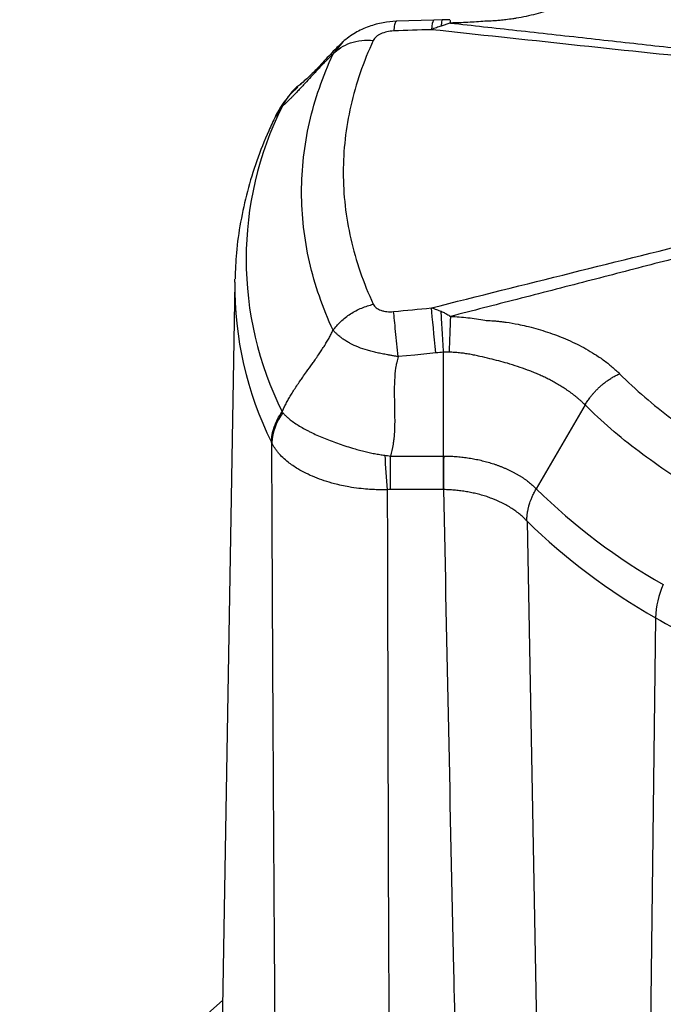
# Model space of a CAD drawing. Header units: millimetres. Extents: x 0 to 594, y 0 to 420.
# Tile 40 of 45: x 463 to 490, y 333 to 374. Entities that reach past the tile are written whole.
import ezdxf

# ---------------------------------------------------------------- set-up
doc = ezdxf.new("R2010")
doc.units = ezdxf.units.MM

msp = doc.modelspace()

# ---------------------------------------------------------------- linework, layer by layer
at = {"color": 7, "linetype": 'Continuous', "lineweight": 25}
for p, q in [((480.06, 373.975), (478.488, 373.922)), ((480.415, 373.984), (480.06, 373.975)), ((480.719, 373.99), (480.41, 373.984)), ((475.856, 372.559), (476.273, 373.072)), ((474.525, 371.319), (474.482, 371.275)), ((473.47, 369.96), (473.731, 370.374)), ((473.488, 370.037), (473.455, 369.969)), ((471.757, 363.05), (471.019, 319.879)), ((471.757, 363.05), (471.76, 363.171)), ((480.459, 355.8), (480.459, 360.124)), ((486.358, 357.929), (484.32, 354.431)), ((478.245, 355.8), (480.459, 355.8)), ((480.459, 354.399), (478.245, 354.399)), ((483.941, 353.081), (484.562, 320.196)), ((489.292, 349.058), (488.77, 305.581))]:
    msp.add_line(p, q, dxfattribs=at)
at = {"color": 7, "linetype": 'Continuous', "lineweight": 25, "flags": 128}
for points in [[(480.06, 373.975), (480.058, 373.975), (480.034, 373.956), (480.01, 373.906), (479.989, 373.825), (479.969, 373.713), (479.952, 373.574)], [(480.138, 360.099), (480.111, 360.37), (480.084, 360.639), (480.058, 360.899), (480.034, 361.15), (480.01, 361.385), (479.989, 361.604), (479.969, 361.801), (479.952, 361.976)], [(480.138, 360.099), (479.258, 360.011), (478.566, 359.942)], [(480.471, 354.399), (480.472, 354.559), (480.473, 354.725), (480.474, 354.896), (480.475, 355.071), (480.475, 355.25), (480.476, 355.432), (480.477, 355.616), (480.478, 355.8)], [(463.864, 311.001), (463.422, 312.382), (463.095, 313.773), (462.885, 315.172), (462.793, 316.576), (462.818, 317.98), (462.96, 319.382), (463.22, 320.778), (463.596, 322.165), (464.088, 323.54), (464.694, 324.9), (465.414, 326.242), (466.244, 327.561), (467.185, 328.856), (468.233, 330.124), (469.385, 331.36), (470.64, 332.563), (471.245, 333.1)]]:
    msp.add_lwpolyline(points, dxfattribs=at)
at = {"color": 7, "linetype": 'Continuous', "lineweight": 25}
for centre, radius, start, end in [((486.475, 364.009), 14.245, 153.4595, 206.5405), ((475.03, 369.256), 1.728, 137.0795, 153.1948), ((486.362, 362.885), 14.606, 179.3542, 206.4607), ((551.023, 358.12), 70.36, 177.14844, 178.36308), ((475.537, 356.235), 2.238, 142.3544, 177.182), ((537.255, 359.478), 59.359, 183.52144, 184.91269), ((502.122, 372.556), 25.404, 225.5152, 240.5175), ((501.983, 371.5), 25.782, 225.5851, 240.5127), ((492.906, 348.935), 3.615, 155.3769, 178.0513), ((508.106, 382.108), 38.03, 240.3484, 251.8612)]:
    msp.add_arc(centre, radius, start, end, dxfattribs=at)
for points, knots in [([(487.795, 376.067), (487.767, 376.04), (487.711, 375.985), (487.623, 375.904), (487.532, 375.823), (487.438, 375.743), (487.34, 375.663), (487.172, 375.533), (486.927, 375.358), (486.528, 375.108), (486.04, 374.847), (485.41, 374.57), (484.704, 374.323), (484.041, 374.152), (483.581, 374.063), (483.298, 374.018), (483.074, 373.987), (482.834, 373.962), (482.61, 373.943), (482.401, 373.931), (482.253, 373.928), (482.185, 373.926)], [0, 0, 0, 0, 0.023433, 0.047031, 0.070788, 0.094701, 0.118766, 0.14298, 0.21522, 0.284991, 0.394905, 0.499682, 0.624592, 0.748106, 0.810978, 0.832673, 0.874043, 0.909962, 0.936899, 0.970823, 1, 1, 1, 1]), ([(480.413, 373.973), (480.41, 373.976), (480.398, 373.989), (480.379, 373.914), (480.366, 373.788), (480.359, 373.725)], [0, 0, 0, 0, 0.13708, 0.573163, 1, 1, 1, 1]), ([(478.488, 373.922), (478.306, 373.908), (477.925, 373.879), (477.338, 373.715), (476.75, 373.455), (476.427, 373.2), (476.26, 373.068)], [0, 0, 0, 0, 0.224199, 0.467906, 0.723831, 1, 1, 1, 1]), ([(478.501, 373.906), (478.488, 373.911), (478.457, 373.923), (478.415, 373.793), (478.391, 373.61), (478.38, 373.52)], [0, 0, 0, 0, 0.28071, 0.645357, 1, 1, 1, 1]), ([(480.359, 373.725), (480.327, 373.714), (480.262, 373.691), (480.162, 373.655), (480.058, 373.616), (479.988, 373.588), (479.952, 373.574)], [0, 0, 0, 0, 0.239411, 0.485892, 0.73943, 1, 1, 1, 1]), ([(503.38, 371.206), (502.887, 371.245), (502.394, 371.284), (501.409, 371.365), (500.917, 371.408), (499.445, 371.54), (498.466, 371.634), (495.534, 371.922), (493.583, 372.123), (489.685, 372.531), (487.737, 372.737), (483.844, 373.154), (481.898, 373.363), (479.952, 373.574)], [0, 0, 0, 0, 0.0625, 0.0625, 0.125, 0.125, 0.25, 0.25, 0.5, 0.5, 0.75, 0.75, 1, 1, 1, 1]), ([(480.75, 373.851), (480.725, 373.844), (480.675, 373.829), (480.599, 373.804), (480.52, 373.779), (480.441, 373.753), (480.386, 373.734), (480.359, 373.725)], [0, 0, 0, 0, 0.199886, 0.399739, 0.599644, 0.799697, 1, 1, 1, 1]), ([(482.185, 373.926), (482.067, 373.917), (481.948, 373.907), (481.711, 373.891), (481.592, 373.883), (481.234, 373.864), (480.993, 373.855), (480.75, 373.851)], [0, 0, 0, 0, 0.25, 0.25, 0.5, 0.5, 1, 1, 1, 1]), ([(480.75, 373.851), (481.67, 373.749), (483.564, 373.54), (486.405, 373.225), (489.272, 372.906), (492.109, 372.589), (494.943, 372.268), (497.3, 371.997), (499.183, 371.775), (500.358, 371.633), (501.184, 371.53), (501.651, 371.469), (502.117, 371.406), (502.575, 371.339), (502.986, 371.277), (503.218, 371.243), (503.334, 371.226), (503.386, 371.218)], [0, 0, 0, 0, 0.1213458, 0.249993, 0.37499, 0.4999863, 0.6249796, 0.7499695, 0.8124643, 0.8749608, 0.9062117, 0.9226008, 0.9374695, 0.9687346, 0.9843674, 0.9930173, 1, 1, 1, 1]), ([(475.856, 372.559), (475.947, 372.658), (476.055, 372.748), (476.299, 372.905), (476.436, 372.97), (476.73, 373.07), (476.886, 373.104), (477.207, 373.139), (477.37, 373.14), (477.532, 373.126)], [0, 0, 0, 0, 0.25, 0.25, 0.5, 0.5, 0.75, 0.75, 1, 1, 1, 1]), ([(477.532, 373.126), (477.116, 372.231), (476.802, 371.319), (476.383, 369.48), (476.173, 367.626), (476.383, 365.771), (476.802, 363.932), (477.116, 363.021), (477.532, 362.125)], [0, 0, 0, 0, 0.25, 0.25, 0.5, 0.75, 0.75, 1, 1, 1, 1]), ([(478.38, 373.52), (478.285, 373.517), (478.191, 373.505), (478.01, 373.464), (477.925, 373.436), (477.809, 373.382), (477.773, 373.363), (477.707, 373.322), (477.676, 373.299), (477.595, 373.229), (477.556, 373.179), (477.532, 373.126)], [0, 0, 0, 0, 0.25, 0.25, 0.5, 0.5, 0.625, 0.625, 0.75, 0.75, 1, 1, 1, 1]), ([(476.283, 373.081), (476.166, 372.97), (475.894, 372.713), (475.421, 372.197), (474.915, 371.658), (474.637, 371.418), (474.498, 371.297)], [0, 0, 0, 0, 0.200991, 0.466072, 0.732012, 1, 1, 1, 1]), ([(475.856, 372.559), (475.841, 372.546), (475.812, 372.519), (475.765, 372.476), (475.716, 372.428), (475.663, 372.377), (475.608, 372.323), (475.55, 372.264), (475.489, 372.202), (475.426, 372.136), (475.344, 372.05), (475.236, 371.936), (475.113, 371.804), (474.946, 371.623), (474.774, 371.437), (474.604, 371.252), (474.468, 371.106), (474.34, 370.97), (474.217, 370.841), (474.112, 370.733), (474.024, 370.645), (473.941, 370.565), (473.865, 370.493), (473.795, 370.429), (473.752, 370.392), (473.731, 370.374)], [0, 0, 0, 0, 0.023462, 0.047739, 0.072858, 0.098841, 0.125709, 0.153482, 0.182175, 0.211806, 0.242388, 0.294973, 0.357979, 0.406633, 0.516578, 0.58513, 0.632718, 0.696628, 0.757961, 0.802344, 0.845004, 0.886011, 0.92545, 0.963411, 1, 1, 1, 1]), ([(475.856, 361.04), (475.421, 361.978), (475.092, 362.932), (474.653, 364.857), (474.543, 365.828), (474.543, 367.77), (474.653, 368.741), (475.092, 370.666), (475.421, 371.621), (475.856, 372.559)], [0, 0, 0, 0, 0.25, 0.25, 0.5, 0.5, 0.75, 0.75, 1, 1, 1, 1]), ([(474.389, 371.181), (474.229, 371.033), (473.856, 370.686), (473.621, 370.271), (473.486, 370.034)], [0, 0, 0, 0, 0.428576, 1, 1, 1, 1]), ([(474.543, 371.315), (474.512, 371.295), (474.149, 371.068), (473.948, 370.736), (473.764, 370.433)], [0, 0, 0, 0, 0.086534, 1, 1, 1, 1]), ([(473.456, 369.968), (473.36, 369.765), (473.068, 369.15), (472.66, 368.106), (472.267, 366.835), (471.986, 365.555), (471.811, 364.338), (471.781, 363.548), (471.767, 363.187)], [0, 0, 0, 0, 0.093388, 0.282868, 0.471187, 0.658155, 0.843988, 1, 1, 1, 1]), ([(479.952, 361.976), (481.898, 362.464), (483.844, 362.951), (487.737, 363.923), (489.685, 364.408), (493.583, 365.371), (495.534, 365.85), (498.466, 366.554), (499.445, 366.787), (500.917, 367.127), (501.409, 367.24), (502.394, 367.46), (502.887, 367.568), (503.38, 367.676)], [0, 0, 0, 0, 0.25, 0.25, 0.5, 0.5, 0.75, 0.75, 0.875, 0.875, 0.9375, 0.9375, 1, 1, 1, 1]), ([(503.386, 367.664), (503.334, 367.649), (503.218, 367.615), (502.986, 367.545), (502.575, 367.421), (502.117, 367.282), (501.651, 367.147), (501.184, 367.013), (500.358, 366.781), (499.183, 366.456), (497.301, 365.943), (494.943, 365.31), (492.11, 364.56), (489.272, 363.818), (486.405, 363.075), (483.564, 362.343), (481.67, 361.856), (480.75, 361.62)], [0, 0, 0, 0, 0.006982, 0.015634, 0.031272, 0.062539, 0.077405, 0.093792, 0.125039, 0.18753, 0.250022, 0.375009, 0.500004, 0.625002, 0.750002, 0.878652, 1, 1, 1, 1]), ([(475.856, 361.04), (475.947, 361.167), (476.055, 361.291), (476.299, 361.523), (476.436, 361.63), (476.73, 361.821), (476.886, 361.903), (477.207, 362.037), (477.37, 362.089), (477.532, 362.125)], [0, 0, 0, 0, 0.25, 0.25, 0.5, 0.5, 0.75, 0.75, 1, 1, 1, 1]), ([(477.532, 362.125), (477.556, 362.072), (477.596, 362.024), (477.705, 361.939), (477.772, 361.903), (477.887, 361.862), (477.928, 361.851), (478.012, 361.832), (478.056, 361.825), (478.193, 361.811), (478.285, 361.811), (478.38, 361.821)], [0, 0, 0, 0, 0.25, 0.25, 0.5, 0.5, 0.625, 0.625, 0.75, 0.75, 1, 1, 1, 1]), ([(478.566, 359.942), (478.549, 360.118), (478.531, 360.298), (478.495, 360.653), (478.478, 360.829), (478.445, 361.16), (478.43, 361.315), (478.402, 361.594), (478.39, 361.717), (478.38, 361.821)], [0, 0, 0, 0, 0.25, 0.25, 0.5, 0.5, 0.75, 0.75, 1, 1, 1, 1]), ([(479.952, 361.976), (479.988, 361.965), (480.058, 361.944), (480.161, 361.908), (480.26, 361.872), (480.325, 361.845), (480.357, 361.832)], [0, 0, 0, 0, 0.260536, 0.514062, 0.760555, 1, 1, 1, 1]), ([(480.357, 361.832), (480.385, 361.82), (480.439, 361.796), (480.519, 361.757), (480.598, 361.714), (480.675, 361.669), (480.725, 361.637), (480.75, 361.62)], [0, 0, 0, 0, 0.200305, 0.400359, 0.600263, 0.800115, 1, 1, 1, 1]), ([(480.459, 360.124), (480.45, 360.279), (480.44, 360.437), (480.422, 360.75), (480.412, 360.905), (480.395, 361.202), (480.386, 361.344), (480.371, 361.606), (480.364, 361.725), (480.357, 361.832)], [0, 0, 0, 0, 0.25, 0.25, 0.5, 0.5, 0.75, 0.75, 1, 1, 1, 1]), ([(480.75, 361.62), (480.993, 361.612), (481.234, 361.594), (481.592, 361.552), (481.711, 361.535), (481.948, 361.498), (482.067, 361.478), (482.185, 361.457)], [0, 0, 0, 0, 0.5, 0.5, 0.75, 0.75, 1, 1, 1, 1]), ([(482.185, 361.457), (482.219, 361.456), (482.294, 361.454), (482.415, 361.447), (482.554, 361.437), (482.709, 361.423), (482.882, 361.404), (483.172, 361.365), (483.517, 361.305), (484.067, 361.184), (484.707, 361.005), (485.482, 360.721), (486.234, 360.37), (486.772, 360.049), (487.12, 359.805), (487.305, 359.665), (487.48, 359.522), (487.645, 359.377), (487.747, 359.278), (487.798, 359.229)], [0, 0, 0, 0, 0.014729, 0.031987, 0.051777, 0.074103, 0.09897, 0.126387, 0.200585, 0.251469, 0.375427, 0.500928, 0.639464, 0.78499, 0.828551, 0.871857, 0.914885, 0.957609, 1, 1, 1, 1]), ([(473.731, 357.643), (473.744, 357.671), (473.769, 357.727), (473.808, 357.811), (473.85, 357.896), (473.895, 357.982), (473.941, 358.068), (473.99, 358.156), (474.04, 358.245), (474.093, 358.335), (474.148, 358.425), (474.23, 358.556), (474.34, 358.726), (474.468, 358.914), (474.604, 359.107), (474.774, 359.347), (474.946, 359.589), (475.113, 359.824), (475.236, 360.002), (475.361, 360.188), (475.476, 360.365), (475.584, 360.542), (475.684, 360.713), (475.774, 360.877), (475.829, 360.987), (475.856, 361.04)], [0, 0, 0, 0, 0.021789, 0.044058, 0.066829, 0.090127, 0.113971, 0.138382, 0.163377, 0.188974, 0.215188, 0.242033, 0.303324, 0.367301, 0.414819, 0.483446, 0.593374, 0.642013, 0.704986, 0.757641, 0.811977, 0.863279, 0.911639, 0.957169, 1, 1, 1, 1]), ([(478.566, 359.942), (478.532, 359.948), (478.469, 359.959), (478.381, 359.974), (478.305, 359.987), (478.243, 359.998), (478.195, 360.006), (478.16, 360.012), (478.139, 360.016), (478.051, 360.032), (477.905, 360.06), (477.689, 360.104), (477.486, 360.152), (477.217, 360.224), (476.902, 360.331), (476.621, 360.462), (476.419, 360.578), (476.283, 360.667), (476.156, 360.761), (476.049, 360.85), (475.946, 360.945), (475.889, 361.005), (475.856, 361.04)], [0, 0, 0, 0, 0.028718, 0.053831, 0.075254, 0.092915, 0.106757, 0.116733, 0.122811, 0.124972, 0.191979, 0.249687, 0.314376, 0.37492, 0.499717, 0.624805, 0.685657, 0.749805, 0.808932, 0.874921, 0.927425, 1, 1, 1, 1]), ([(486.358, 357.929), (486.331, 357.956), (486.279, 358.008), (486.196, 358.085), (486.112, 358.16), (486.027, 358.233), (485.94, 358.303), (485.852, 358.372), (485.763, 358.439), (485.673, 358.503), (485.581, 358.566), (485.489, 358.628), (485.396, 358.687), (485.302, 358.745), (485.207, 358.801), (485.112, 358.855), (485.016, 358.908), (484.92, 358.959), (484.823, 359.009), (484.726, 359.057), (484.628, 359.104), (484.532, 359.149), (484.435, 359.192), (484.339, 359.233), (484.244, 359.274), (484.149, 359.312), (484.055, 359.35), (483.723, 359.476), (483.178, 359.657), (482.502, 359.833), (482.045, 359.937), (481.765, 359.999), (481.554, 360.041), (481.34, 360.075), (481.125, 360.101), (480.909, 360.12), (480.764, 360.127), (480.692, 360.13)], [0, 0, 0, 0, 0.022728, 0.045104, 0.067141, 0.088855, 0.110257, 0.131362, 0.15218, 0.172722, 0.192996, 0.21301, 0.232772, 0.252289, 0.271571, 0.290628, 0.309459, 0.328067, 0.346478, 0.364667, 0.382598, 0.400232, 0.417552, 0.434571, 0.451298, 0.46774, 0.483902, 0.499789, 0.636611, 0.749584, 0.812221, 0.843461, 0.874662, 0.906124, 0.937482, 0.968763, 1, 1, 1, 1]), ([(478.566, 359.942), (478.544, 359.867), (478.518, 359.768), (478.495, 359.653), (478.489, 359.622), (478.486, 359.606), (478.485, 359.602), (478.484, 359.592), (478.476, 359.55), (478.444, 359.355), (478.422, 359.119), (478.413, 358.902), (478.411, 358.872), (478.411, 358.86), (478.411, 358.854), (478.41, 358.841), (478.409, 358.799), (478.406, 358.683), (478.405, 358.474), (478.407, 358.253), (478.409, 358.111), (478.41, 358.077), (478.41, 358.063), (478.411, 358.054), (478.411, 358.029), (478.413, 357.945), (478.419, 357.62), (478.422, 357.39), (478.422, 357.282), (478.422, 357.27), (478.422, 357.267), (478.422, 357.267), (478.422, 357.258), (478.422, 357.239), (478.422, 357.171), (478.419, 357.014), (478.41, 356.789), (478.395, 356.605), (478.385, 356.51), (478.382, 356.482), (478.381, 356.47), (478.378, 356.447), (478.371, 356.389), (478.337, 356.152), (478.291, 355.949), (478.245, 355.8)], [0, 0, 0, 0, 0.0625, 0.078125, 0.085937, 0.085937, 0.089844, 0.089844, 0.09375, 0.125, 0.25, 0.265625, 0.269531, 0.269531, 0.273437, 0.273437, 0.28125, 0.3125, 0.375, 0.4375, 0.453125, 0.457031, 0.457031, 0.460937, 0.460937, 0.46875, 0.5, 0.625, 0.640625, 0.642578, 0.642578, 0.644531, 0.644531, 0.648437, 0.65625, 0.6875, 0.75, 0.8125, 0.828125, 0.828125, 0.835937, 0.835937, 0.84375, 0.875, 1, 1, 1, 1]), ([(486.358, 357.929), (486.371, 357.952), (486.399, 357.999), (486.446, 358.072), (486.499, 358.151), (486.56, 358.234), (486.628, 358.322), (486.705, 358.414), (486.79, 358.508), (486.885, 358.605), (486.989, 358.703), (487.103, 358.8), (487.226, 358.896), (487.358, 358.989), (487.498, 359.076), (487.645, 359.158), (487.747, 359.205), (487.798, 359.229)], [0, 0, 0, 0, 0.0405, 0.084802, 0.132955, 0.184994, 0.24094, 0.300796, 0.364538, 0.432115, 0.503441, 0.57839, 0.656795, 0.738443, 0.823073, 0.910376, 1, 1, 1, 1]), ([(487.798, 359.229), (488.47, 358.556), (489.195, 357.935), (490.747, 356.772), (491.575, 356.23), (493.343, 355.209), (494.283, 354.732), (495.795, 354.06), (496.315, 353.843), (497.396, 353.425), (497.957, 353.224), (498.54, 353.029)], [0, 0, 0, 0, 0.25, 0.25, 0.5, 0.5, 0.75, 0.75, 0.875, 0.875, 1, 1, 1, 1]), ([(473.286, 356.377), (473.29, 356.589), (473.33, 356.807), (473.48, 357.235), (473.591, 357.446), (473.731, 357.643)], [0, 0, 0, 0, 0.5, 0.5, 1, 1, 1, 1]), ([(473.764, 357.603), (473.778, 357.587), (473.805, 357.554), (473.85, 357.506), (473.899, 357.458), (473.951, 357.41), (474.008, 357.361), (474.103, 357.284), (474.249, 357.178), (474.454, 357.047), (474.64, 356.941), (474.798, 356.858), (474.961, 356.775), (475.177, 356.672), (475.449, 356.554), (475.734, 356.44), (476.034, 356.331), (476.342, 356.226), (476.632, 356.136), (476.896, 356.061), (477.131, 355.999), (477.361, 355.945), (477.583, 355.899), (477.798, 355.861), (477.939, 355.842), (478.008, 355.832)], [0, 0, 0, 0, 0.019574, 0.039676, 0.060304, 0.081456, 0.103131, 0.125328, 0.186124, 0.249876, 0.312548, 0.341669, 0.375061, 0.437245, 0.499612, 0.562214, 0.624825, 0.687849, 0.749425, 0.79565, 0.840099, 0.882766, 0.923645, 0.962728, 1, 1, 1, 1]), ([(497.705, 351.379), (496.532, 351.769), (495.405, 352.203), (493.257, 353.153), (492.238, 353.669), (490.325, 354.774), (489.431, 355.362), (487.785, 356.602), (487.033, 357.253), (486.358, 357.929)], [0, 0, 0, 0, 0.25, 0.25, 0.5, 0.5, 0.75, 0.75, 1, 1, 1, 1]), ([(478.114, 354.395), (478.071, 354.394), (477.985, 354.392), (477.854, 354.391), (477.72, 354.393), (477.584, 354.397), (477.445, 354.403), (477.226, 354.418), (476.913, 354.449), (476.442, 354.519), (475.809, 354.658), (475.074, 354.901), (474.439, 355.215), (474.018, 355.505), (473.76, 355.73), (473.605, 355.895), (473.497, 356.028), (473.422, 356.135), (473.356, 356.24), (473.319, 356.311), (473.301, 356.346)], [0, 0, 0, 0, 0.019756, 0.039972, 0.060649, 0.08179, 0.103397, 0.125469, 0.184472, 0.250924, 0.352611, 0.500499, 0.648576, 0.750057, 0.816119, 0.874514, 0.907392, 0.939263, 0.970131, 1, 1, 1, 1]), ([(473.617, 311.229), (473.601, 312.85), (473.57, 316.066), (473.527, 320.85), (473.487, 325.557), (473.451, 330.186), (473.418, 334.737), (473.389, 339.209), (473.363, 343.604), (473.339, 347.92), (473.319, 352.159), (473.307, 354.959), (473.301, 356.346)], [0, 0, 0, 0, 0.107792, 0.213853, 0.318182, 0.420779, 0.521644, 0.620779, 0.718181, 0.813852, 0.907792, 1, 1, 1, 1]), ([(478.245, 354.399), (478.245, 354.605), (478.245, 354.833), (478.245, 355.31), (478.245, 355.557), (478.245, 355.8)], [0, 0, 0, 0, 0.5, 0.5, 1, 1, 1, 1]), ([(480.459, 355.8), (480.459, 355.801), (480.459, 355.8), (480.459, 355.8), (480.46, 355.8), (480.46, 355.8), (480.462, 355.8), (480.464, 355.8), (480.47, 355.8), (480.475, 355.8), (480.478, 355.8)], [0, 0, 0, 0, 0.015625, 0.015625, 0.03125, 0.0625, 0.125, 0.25, 0.5, 1, 1, 1, 1]), ([(480.459, 354.399), (480.459, 354.608), (480.459, 354.835), (480.459, 355.308), (480.459, 355.554), (480.459, 355.8)], [0, 0, 0, 0, 0.5, 0.5, 1, 1, 1, 1]), ([(480.478, 355.8), (480.519, 355.8), (480.6, 355.798), (480.723, 355.794), (480.846, 355.788), (480.969, 355.78), (481.092, 355.769), (481.215, 355.756), (481.338, 355.742), (481.461, 355.725), (481.584, 355.706), (481.707, 355.684), (481.83, 355.661), (481.953, 355.635), (482.075, 355.606), (482.196, 355.576), (482.316, 355.543), (482.434, 355.508), (482.551, 355.471), (482.667, 355.432), (482.782, 355.39), (482.895, 355.346), (483.007, 355.3), (483.117, 355.251), (483.226, 355.2), (483.332, 355.147), (483.436, 355.092), (483.538, 355.035), (483.636, 354.976), (483.732, 354.915), (483.825, 354.852), (483.915, 354.787), (484.002, 354.72), (484.087, 354.651), (484.168, 354.58), (484.246, 354.507), (484.296, 354.456), (484.32, 354.431)], [0, 0, 0, 0, 0.026378, 0.052795, 0.07927, 0.105825, 0.132478, 0.159251, 0.186165, 0.213242, 0.240504, 0.267971, 0.295673, 0.323634, 0.351694, 0.379783, 0.407922, 0.436146, 0.464474, 0.492931, 0.521538, 0.550325, 0.579316, 0.608542, 0.638039, 0.66769, 0.697345, 0.727026, 0.756755, 0.786563, 0.816485, 0.846547, 0.876776, 0.907202, 0.937858, 0.968779, 1, 1, 1, 1]), ([(478.114, 354.395), (478.133, 345.964), (478.161, 333.461), (478.239, 320.959), (478.265, 316.887)], [0, 0, 0, 0, 0.674326, 1, 1, 1, 1]), ([(483.941, 353.081), (483.928, 353.095), (483.886, 353.141), (483.793, 353.235), (483.653, 353.361), (483.483, 353.493), (483.238, 353.662), (482.911, 353.846), (482.55, 354.003), (482.259, 354.107), (482.036, 354.175), (481.811, 354.233), (481.584, 354.283), (481.357, 354.323), (481.132, 354.355), (480.908, 354.378), (480.689, 354.393), (480.543, 354.397), (480.471, 354.399)], [0, 0, 0, 0, 0.017807, 0.059263, 0.125062, 0.190656, 0.249966, 0.38138, 0.500218, 0.559308, 0.617716, 0.675339, 0.732084, 0.787866, 0.842609, 0.896249, 0.948728, 1, 1, 1, 1]), ([(481.212, 320.517), (481.201, 320.941), (481.085, 325.565), (480.828, 336.858), (480.607, 347.728), (480.471, 354.399)], [0, 0, 0, 0, 0.0375671, 0.4093666, 1, 1, 1, 1]), ([(483.939, 353.084), (483.939, 353.086), (483.938, 353.09), (483.937, 353.097), (483.936, 353.107), (483.935, 353.12), (483.934, 353.135), (483.934, 353.153), (483.934, 353.173), (483.934, 353.197), (483.935, 353.223), (483.937, 353.251), (483.939, 353.283), (483.942, 353.317), (483.946, 353.354), (483.951, 353.395), (483.957, 353.438), (483.965, 353.484), (483.974, 353.533), (483.985, 353.585), (483.998, 353.64), (484.012, 353.698), (484.032, 353.767), (484.059, 353.855), (484.099, 353.967), (484.154, 354.103), (484.226, 354.261), (484.288, 354.372), (484.32, 354.431)], [0, 0, 0, 0, 0.00323, 0.00828, 0.015293, 0.024322, 0.035393, 0.048524, 0.063728, 0.081017, 0.100399, 0.121884, 0.145482, 0.1712, 0.199047, 0.229028, 0.261149, 0.295413, 0.331823, 0.370378, 0.411075, 0.453908, 0.498866, 0.564197, 0.647258, 0.747863, 0.865649, 1, 1, 1, 1])]:
    msp.add_open_spline(points, degree=3, knots=knots, dxfattribs=at)
for points in [[(480.719, 373.99), (480.729, 373.99), (480.739, 373.943), (480.75, 373.851)], [(479.952, 373.574), (479.428, 373.556), (478.904, 373.538), (478.38, 373.52)], [(473.764, 370.433), (473.753, 370.413), (473.742, 370.394), (473.731, 370.374)], [(478.38, 361.821), (478.904, 361.873), (479.428, 361.924), (479.952, 361.976)], [(480.459, 360.124), (480.352, 360.118), (480.245, 360.109), (480.138, 360.099)], [(480.692, 360.13), (480.614, 360.133), (480.536, 360.13), (480.459, 360.124)], [(473.731, 357.643), (473.742, 357.63), (473.753, 357.616), (473.764, 357.603)], [(473.301, 356.346), (473.296, 356.356), (473.291, 356.366), (473.286, 356.377)], [(478.008, 355.832), (478.087, 355.822), (478.166, 355.812), (478.245, 355.8)], [(478.245, 354.399), (478.201, 354.399), (478.158, 354.397), (478.114, 354.395)], [(480.471, 354.399), (480.467, 354.399), (480.463, 354.399), (480.459, 354.399)], [(483.939, 353.084), (483.94, 353.083), (483.94, 353.082), (483.941, 353.081)]]:
    msp.add_open_spline(points, degree=3, dxfattribs=at)

doc.saveas('drawing.dxf')
